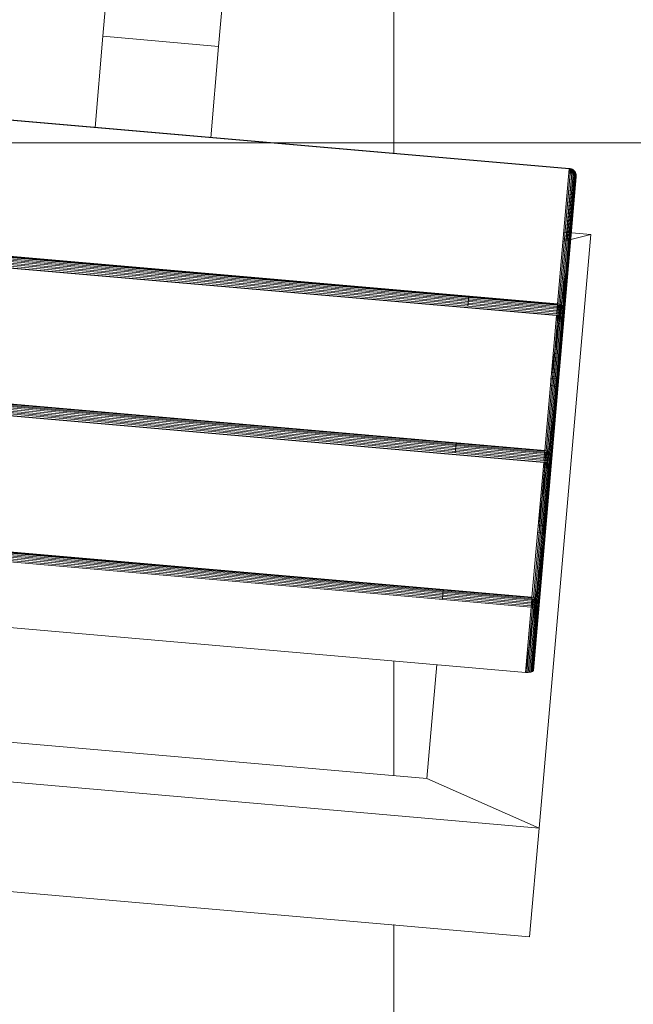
# Model space of a CAD drawing. Header units: millimetres. Extents: x -54833 to 17168, y -29122 to 68726.
# Tile 62 of 122: x -39696 to -39538, y 6167 to 6422. Entities that reach past the tile are written whole.
import ezdxf

# ---------------------------------------------------------------- set-up
doc = ezdxf.new("R2010")
doc.units = ezdxf.units.MM
doc.linetypes.add('Center', pattern=[5999.999824, 2400.000015, -1199.999936, 1199.999936, -1199.999936])
for name, color, linetype, lineweight, true_color in [('Furniture-2', 7, 'Continuous', 9, 0xaaaaaa), ('Grids-3', 7, 'Center', 9, 0xaaaaaa), ('Kohvikutool-1', 7, 'Continuous', 9, 0xaaaaaa), ('Surface Pattern-1', 7, 'Continuous', 9, 0x232323)]:
    doc.layers.add(name, color=color, linetype=linetype, lineweight=lineweight, true_color=true_color)

# ---------------------------------------------------------------- blocks, each defined once
blk = doc.blocks.new('MA_Kohvikultool - Kohvikutool_DWG-V82-1_ korruse plaan')
at = {"layer": 'Kohvikutool-1'}
for p, q in [((-416.68, 465), (-416.68, 15)), ((-388.49, 15), (-388.49, 465)), ((-348.73, 458), (-348.73, 22)), ((-331.82, 22), (-331.82, 458)), ((-331.46, 458), (-331.46, 22)), ((-331.08, 22), (-331.08, 458)), ((-330.68, 22), (-330.68, 458)), ((-330.29, 22), (-330.29, 458)), ((-329.93, 22), (-329.93, 458)), ((-329.64, 22), (-329.64, 458)), ((-329.41, 22), (-329.41, 458)), ((-329.25, 22), (-329.25, 458)), ((-294.28, 458), (-294.28, 22)), ((-294.19, 458), (-294.19, 22)), ((-293.77, 22), (-293.77, 458)), ((-293.41, 458), (-293.41, 22)), ((-293.03, 458), (-293.03, 22)), ((-292.63, 458), (-292.63, 22)), ((-292.24, 458), (-292.24, 22)), ((-291.88, 458), (-291.88, 22)), ((-291.59, 458), (-291.59, 22)), ((-291.36, 22), (-291.36, 458)), ((-291.2, 22), (-291.2, 458)), ((-256.23, 458), (-256.23, 22)), ((-256.14, 458), (-256.14, 22)), ((-255.72, 22), (-255.72, 458)), ((-255.36, 458), (-255.36, 22)), ((-254.98, 458), (-254.98, 22)), ((-254.58, 458), (-254.58, 22)), ((-254.19, 458), (-254.19, 22)), ((-253.83, 22), (-253.83, 458)), ((-253.54, 458), (-253.54, 22)), ((-253.31, 22), (-253.31, 458)), ((-253.15, 22), (-253.15, 458)), ((-218.18, 458), (-218.18, 22)), ((-218.09, 458), (-218.09, 22)), ((-378.23, 435), (-378.23, 45)), ((-194.5, 145), (-218.18, 145)), ((-165, 145), (-194.5, 145)), ((-194.5, 145), (-194.5, 115)), ((-194.5, 115), (-194.5, 145)), ((-218.18, 115), (-194.5, 115)), ((-194.5, 115), (-165, 115)), ((-388.49, 15), (-378.23, 45)), ((-378.23, 45), (-388.49, 15)), ((-378.23, 45), (-348.73, 45)), ((-331.82, 45), (-329.25, 45)), ((-293.77, 45), (-291.2, 45)), ((-255.72, 45), (-253.15, 45)), ((-348.73, 22), (-331.82, 22)), ((-348.73, 22), (-348.72, 21.64)), ((-348.73, 22), (-313.07, 20)), ((-348.73, 22), (-312.82, 20.14)), ((-331.8, 21.64), (-348.72, 21.64)), ((-348.72, 21.64), (-348.68, 21.26)), ((-348.68, 21.26), (-331.77, 21.26)), ((-348.68, 21.26), (-348.62, 20.91)), ((-331.7, 20.91), (-348.62, 20.91)), ((-348.62, 20.91), (-348.53, 20.59)), ((-348.53, 20.59), (-331.62, 20.59)), ((-348.53, 20.59), (-348.42, 20.33)), ((-331.82, 22), (-331.46, 22)), ((-331.82, 22), (-331.8, 21.64)), ((-331.8, 21.64), (-331.45, 21.64)), ((-331.8, 21.64), (-331.77, 21.26)), ((-331.77, 21.26), (-331.42, 21.28)), ((-331.77, 21.26), (-331.7, 20.91)), ((-331.7, 20.91), (-331.35, 20.92)), ((-331.7, 20.91), (-331.62, 20.59)), ((-331.62, 20.59), (-331.27, 20.61)), ((-331.62, 20.59), (-331.51, 20.33)), ((-331.51, 20.33), (-331.16, 20.35)), ((-331.46, 22), (-331.08, 22)), ((-331.45, 21.64), (-331.46, 22)), ((-331.07, 21.66), (-331.45, 21.64)), ((-331.45, 21.64), (-331.42, 21.28)), ((-331.03, 21.32), (-331.42, 21.28)), ((-331.42, 21.28), (-331.35, 20.92)), ((-330.97, 20.98), (-331.35, 20.92)), ((-331.35, 20.92), (-331.27, 20.61)), ((-330.89, 20.69), (-331.27, 20.61)), ((-331.27, 20.61), (-331.16, 20.35)), ((-330.79, 20.44), (-331.16, 20.35)), ((-331.16, 20.35), (-331.04, 20.17)), ((-331.08, 22), (-330.68, 22)), ((-331.07, 21.66), (-331.08, 22)), ((-330.67, 21.7), (-331.07, 21.66)), ((-331.03, 21.32), (-331.07, 21.66)), ((-330.64, 21.38), (-331.03, 21.32)), ((-330.97, 20.98), (-331.03, 21.32)), ((-330.58, 21.08), (-330.97, 20.98)), ((-330.89, 20.69), (-330.97, 20.98)), ((-330.51, 20.82), (-330.89, 20.69)), ((-330.79, 20.44), (-330.89, 20.69)), ((-330.42, 20.6), (-330.79, 20.44)), ((-330.67, 20.27), (-330.79, 20.44)), ((-330.68, 22), (-330.29, 22)), ((-330.67, 21.7), (-330.68, 22)), ((-330.28, 21.74), (-330.67, 21.7)), ((-330.64, 21.38), (-330.67, 21.7)), ((-330.31, 20.44), (-330.67, 20.27)), ((-330.25, 21.48), (-330.64, 21.38)), ((-330.58, 21.08), (-330.64, 21.38)), ((-330.21, 21.23), (-330.58, 21.08)), ((-330.51, 20.82), (-330.58, 21.08)), ((-330.56, 20.17), (-330.21, 20.35)), ((-330.14, 21), (-330.51, 20.82)), ((-330.42, 20.6), (-330.51, 20.82)), ((-330.07, 20.82), (-330.42, 20.6)), ((-330.31, 20.44), (-330.42, 20.6)), ((-329.98, 20.69), (-330.31, 20.44)), ((-330.21, 20.35), (-330.31, 20.44)), ((-330.29, 22), (-329.93, 22)), ((-330.28, 21.74), (-330.29, 22)), ((-329.93, 21.8), (-330.28, 21.74)), ((-330.25, 21.48), (-330.28, 21.74)), ((-329.91, 21.6), (-330.25, 21.48)), ((-330.21, 21.23), (-330.25, 21.48)), ((-329.87, 21.4), (-330.21, 21.23)), ((-330.14, 21), (-330.21, 21.23)), ((-330.21, 20.35), (-329.89, 20.61)), ((-330.1, 20.33), (-330.21, 20.35)), ((-329.82, 21.23), (-330.14, 21)), ((-330.07, 20.82), (-330.14, 21)), ((-330.1, 20.33), (-329.8, 20.59)), ((-329.76, 21.08), (-330.07, 20.82)), ((-329.98, 20.69), (-330.07, 20.82)), ((-329.7, 20.98), (-329.98, 20.69)), ((-329.89, 20.61), (-329.98, 20.69)), ((-329.64, 22), (-329.93, 22)), ((-329.93, 21.8), (-329.93, 22)), ((-329.93, 22), (-329.63, 21.87)), ((-329.63, 21.87), (-329.93, 21.8)), ((-329.91, 21.6), (-329.93, 21.8)), ((-329.63, 21.87), (-329.91, 21.6)), ((-329.62, 21.73), (-329.91, 21.6)), ((-329.87, 21.4), (-329.91, 21.6)), ((-329.89, 20.61), (-329.63, 20.92)), ((-329.8, 20.59), (-329.89, 20.61)), ((-329.62, 21.73), (-329.87, 21.4)), ((-329.6, 21.6), (-329.87, 21.4)), ((-329.82, 21.23), (-329.87, 21.4)), ((-329.6, 21.6), (-329.82, 21.23)), ((-329.56, 21.48), (-329.82, 21.23)), ((-329.76, 21.08), (-329.82, 21.23)), ((-329.8, 20.59), (-329.56, 20.91)), ((-329.8, 20.59), (-294.83, 20.59)), ((-329.56, 21.48), (-329.76, 21.08)), ((-329.52, 21.38), (-329.76, 21.08)), ((-329.7, 20.98), (-329.76, 21.08)), ((-329.52, 21.38), (-329.7, 20.98)), ((-329.48, 21.32), (-329.7, 20.98)), ((-329.63, 20.92), (-329.7, 20.98)), ((-329.41, 22), (-329.64, 22)), ((-329.63, 20.92), (-329.48, 21.32)), ((-329.63, 20.92), (-329.45, 21.3)), ((-329.63, 20.92), (-329.56, 20.91)), ((-329.56, 20.91), (-329.41, 21.27)), ((-329.56, 20.91), (-329.41, 21.27)), ((-329.56, 20.91), (-294.59, 20.91)), ((-329.41, 22), (-329.25, 22)), ((-329.38, 21.26), (-329.3, 21.64)), ((-329.38, 21.26), (-294.41, 21.26)), ((-329.3, 21.64), (-329.25, 22)), ((-329.28, 21.64), (-294.31, 21.64)), ((-294.28, 22), (-329.25, 22)), ((-312.7, 20.33), (-312.59, 20.59)), ((-312.59, 20.59), (-312.5, 20.91)), ((-312.59, 20.59), (-295.68, 20.59)), ((-312.5, 20.91), (-312.44, 21.26)), ((-312.5, 20.91), (-295.59, 20.91)), ((-312.44, 21.26), (-312.4, 21.64)), ((-312.44, 21.26), (-295.52, 21.26)), ((-312.4, 21.64), (-312.39, 22)), ((-312.4, 21.64), (-295.49, 21.64)), ((-310.68, 22), (-310.67, 21.64)), ((-310.68, 22), (-275.02, 20)), ((-310.68, 22), (-274.77, 20.14)), ((-293.75, 21.64), (-310.67, 21.64)), ((-310.67, 21.64), (-310.63, 21.26)), ((-293.72, 21.26), (-310.63, 21.26)), ((-310.63, 21.26), (-310.57, 20.91)), ((-293.65, 20.91), (-310.57, 20.91)), ((-310.57, 20.91), (-310.48, 20.59)), ((-293.57, 20.59), (-310.48, 20.59)), ((-310.48, 20.59), (-310.37, 20.33)), ((-295.79, 20.33), (-295.68, 20.59)), ((-295.45, 20.35), (-295.79, 20.33)), ((-295.68, 20.59), (-295.59, 20.91)), ((-295.34, 20.61), (-295.68, 20.59)), ((-295.59, 20.91), (-295.52, 21.26)), ((-295.26, 20.92), (-295.59, 20.91)), ((-295.57, 20.17), (-295.45, 20.35)), ((-295.52, 21.26), (-295.49, 21.64)), ((-295.19, 21.28), (-295.52, 21.26)), ((-295.49, 21.64), (-295.48, 22)), ((-295.16, 21.64), (-295.49, 21.64)), ((-295.45, 20.35), (-295.34, 20.61)), ((-295.12, 20.44), (-295.45, 20.35)), ((-295.03, 20.35), (-295.35, 20.17)), ((-295.34, 20.61), (-295.26, 20.92)), ((-295.02, 20.69), (-295.34, 20.61)), ((-295.26, 20.92), (-295.19, 21.28)), ((-294.94, 20.98), (-295.26, 20.92)), ((-295.12, 20.44), (-295.23, 20.27)), ((-294.92, 20.44), (-295.23, 20.27)), ((-295.19, 21.28), (-295.16, 21.64)), ((-294.88, 21.32), (-295.19, 21.28)), ((-295.16, 21.64), (-295.15, 22)), ((-295.16, 21.64), (-294.84, 21.66)), ((-295.13, 20.33), (-294.83, 20.59)), ((-295.03, 20.35), (-295.13, 20.33)), ((-295.02, 20.69), (-295.12, 20.44)), ((-294.82, 20.6), (-295.12, 20.44)), ((-294.74, 20.61), (-295.03, 20.35)), ((-294.92, 20.44), (-295.03, 20.35)), ((-294.94, 20.98), (-295.02, 20.69)), ((-294.73, 20.82), (-295.02, 20.69)), ((-294.88, 21.32), (-294.94, 20.98)), ((-294.65, 21.08), (-294.94, 20.98)), ((-294.65, 20.69), (-294.92, 20.44)), ((-294.82, 20.6), (-294.92, 20.44)), ((-294.84, 21.66), (-294.88, 21.32)), ((-294.6, 21.38), (-294.88, 21.32)), ((-294.84, 21.66), (-294.83, 22)), ((-294.84, 21.66), (-294.57, 21.7)), ((-294.83, 20.59), (-294.59, 20.91)), ((-294.74, 20.61), (-294.83, 20.59)), ((-294.73, 20.82), (-294.82, 20.6)), ((-294.57, 20.82), (-294.82, 20.6)), ((-294.52, 20.92), (-294.74, 20.61)), ((-294.65, 20.69), (-294.74, 20.61)), ((-294.65, 21.08), (-294.73, 20.82)), ((-294.49, 21), (-294.73, 20.82)), ((-294.6, 21.38), (-294.65, 21.08)), ((-294.43, 21.23), (-294.65, 21.08)), ((-294.45, 20.98), (-294.65, 20.69)), ((-294.57, 20.82), (-294.65, 20.69)), ((-294.57, 21.7), (-294.6, 21.38)), ((-294.38, 21.48), (-294.6, 21.38)), ((-294.59, 20.91), (-294.37, 21.28)), ((-294.59, 20.91), (-294.41, 21.26)), ((-294.52, 20.92), (-294.59, 20.91)), ((-294.57, 21.7), (-294.56, 22)), ((-294.57, 21.7), (-294.36, 21.74)), ((-294.38, 21.08), (-294.57, 20.82)), ((-294.49, 21), (-294.57, 20.82)), ((-294.37, 21.28), (-294.52, 20.92)), ((-294.45, 20.98), (-294.52, 20.92)), ((-294.43, 21.23), (-294.49, 21)), ((-294.32, 21.23), (-294.49, 21)), ((-294.32, 21.32), (-294.45, 20.98)), ((-294.37, 21.28), (-294.45, 20.98)), ((-294.38, 21.08), (-294.45, 20.98)), ((-294.38, 21.48), (-294.43, 21.23)), ((-294.27, 21.4), (-294.43, 21.23)), ((-294.31, 21.64), (-294.41, 21.26)), ((-294.36, 21.74), (-294.38, 21.48)), ((-294.24, 21.6), (-294.38, 21.48)), ((-294.27, 21.38), (-294.38, 21.08)), ((-294.32, 21.32), (-294.38, 21.08)), ((-294.32, 21.23), (-294.38, 21.08)), ((-294.36, 21.74), (-294.35, 22)), ((-294.36, 21.74), (-294.22, 21.8)), ((-294.23, 21.48), (-294.32, 21.23)), ((-294.27, 21.4), (-294.32, 21.23)), ((-294.27, 21.38), (-294.32, 21.23)), ((-294.31, 21.64), (-294.28, 22)), ((-294.19, 21.97), (-294.28, 22)), ((-294.24, 21.6), (-294.27, 21.4)), ((-294.2, 21.6), (-294.27, 21.4)), ((-294.23, 21.48), (-294.27, 21.4)), ((-294.22, 21.8), (-294.24, 21.6)), ((-294.18, 21.73), (-294.24, 21.6)), ((-294.2, 21.6), (-294.24, 21.6)), ((-294.22, 21.8), (-294.21, 22)), ((-294.16, 21.93), (-294.22, 21.8)), ((-294.22, 21.8), (-294.18, 21.73)), ((-293.77, 22), (-293.41, 22)), ((-293.77, 22), (-293.75, 21.64)), ((-293.4, 21.64), (-293.75, 21.64)), ((-293.75, 21.64), (-293.72, 21.26)), ((-293.37, 21.28), (-293.72, 21.26)), ((-293.72, 21.26), (-293.65, 20.91)), ((-293.3, 20.92), (-293.65, 20.91)), ((-293.65, 20.91), (-293.57, 20.59)), ((-293.22, 20.61), (-293.57, 20.59)), ((-293.57, 20.59), (-293.46, 20.33)), ((-293.11, 20.35), (-293.46, 20.33)), ((-293.41, 22), (-293.03, 22)), ((-293.4, 21.64), (-293.41, 22)), ((-293.02, 21.66), (-293.4, 21.64)), ((-293.4, 21.64), (-293.37, 21.28)), ((-292.98, 21.32), (-293.37, 21.28)), ((-293.37, 21.28), (-293.3, 20.92)), ((-292.92, 20.98), (-293.3, 20.92)), ((-293.3, 20.92), (-293.22, 20.61)), ((-292.84, 20.69), (-293.22, 20.61)), ((-293.22, 20.61), (-293.11, 20.35)), ((-292.74, 20.44), (-293.11, 20.35)), ((-293.11, 20.35), (-292.99, 20.17)), ((-293.03, 22), (-292.63, 22)), ((-293.02, 21.66), (-293.03, 22)), ((-292.62, 21.7), (-293.02, 21.66)), ((-292.98, 21.32), (-293.02, 21.66)), ((-292.59, 21.38), (-292.98, 21.32)), ((-292.92, 20.98), (-292.98, 21.32)), ((-292.53, 21.08), (-292.92, 20.98)), ((-292.84, 20.69), (-292.92, 20.98)), ((-292.46, 20.82), (-292.84, 20.69)), ((-292.74, 20.44), (-292.84, 20.69)), ((-292.37, 20.6), (-292.74, 20.44)), ((-292.62, 20.27), (-292.74, 20.44)), ((-292.63, 22), (-292.24, 22)), ((-292.62, 21.7), (-292.63, 22)), ((-292.23, 21.74), (-292.62, 21.7)), ((-292.59, 21.38), (-292.62, 21.7)), ((-292.26, 20.44), (-292.62, 20.27)), ((-292.2, 21.48), (-292.59, 21.38)), ((-292.53, 21.08), (-292.59, 21.38)), ((-292.16, 21.23), (-292.53, 21.08)), ((-292.46, 20.82), (-292.53, 21.08)), ((-292.51, 20.17), (-292.16, 20.35)), ((-292.1, 21), (-292.46, 20.82)), ((-292.37, 20.6), (-292.46, 20.82)), ((-292.02, 20.82), (-292.37, 20.6)), ((-292.26, 20.44), (-292.37, 20.6)), ((-291.93, 20.69), (-292.26, 20.44)), ((-292.16, 20.35), (-292.26, 20.44)), ((-292.24, 22), (-291.88, 22)), ((-292.23, 21.74), (-292.24, 22)), ((-291.88, 21.8), (-292.23, 21.74)), ((-292.2, 21.48), (-292.23, 21.74)), ((-291.86, 21.6), (-292.2, 21.48)), ((-292.16, 21.23), (-292.2, 21.48)), ((-291.82, 21.4), (-292.16, 21.23)), ((-292.1, 21), (-292.16, 21.23)), ((-292.16, 20.35), (-291.84, 20.61)), ((-292.16, 20.35), (-292.05, 20.33)), ((-291.77, 21.23), (-292.1, 21)), ((-292.02, 20.82), (-292.1, 21)), ((-292.05, 20.33), (-291.75, 20.59)), ((-291.71, 21.08), (-292.02, 20.82)), ((-291.93, 20.69), (-292.02, 20.82)), ((-291.65, 20.98), (-291.93, 20.69)), ((-291.84, 20.61), (-291.93, 20.69)), ((-291.88, 22), (-291.59, 22)), ((-291.88, 21.8), (-291.88, 22)), ((-291.59, 22), (-291.88, 21.8)), ((-291.58, 21.87), (-291.88, 21.8)), ((-291.86, 21.6), (-291.88, 21.8)), ((-291.58, 21.87), (-291.86, 21.6)), ((-291.57, 21.73), (-291.86, 21.6)), ((-291.82, 21.4), (-291.86, 21.6)), ((-291.84, 20.61), (-291.58, 20.92)), ((-291.84, 20.61), (-291.75, 20.59)), ((-291.57, 21.73), (-291.82, 21.4)), ((-291.55, 21.6), (-291.82, 21.4)), ((-291.77, 21.23), (-291.82, 21.4)), ((-291.55, 21.6), (-291.77, 21.23)), ((-291.51, 21.48), (-291.77, 21.23)), ((-291.71, 21.08), (-291.77, 21.23)), ((-291.75, 20.59), (-291.51, 20.91)), ((-256.78, 20.59), (-291.75, 20.59)), ((-291.51, 21.48), (-291.71, 21.08)), ((-291.47, 21.38), (-291.71, 21.08)), ((-291.65, 20.98), (-291.71, 21.08)), ((-291.47, 21.38), (-291.65, 20.98)), ((-291.43, 21.32), (-291.65, 20.98)), ((-291.58, 20.92), (-291.65, 20.98)), ((-291.59, 22), (-291.36, 22)), ((-291.58, 20.92), (-291.43, 21.32)), ((-291.58, 20.92), (-291.4, 21.3)), ((-291.58, 20.92), (-291.51, 20.91)), ((-291.51, 20.91), (-291.36, 21.27)), ((-291.51, 20.91), (-291.36, 21.27)), ((-256.54, 20.91), (-291.51, 20.91)), ((-291.2, 22), (-291.36, 22)), ((-291.36, 21.27), (-291.23, 21.64)), ((-256.36, 21.26), (-291.33, 21.26)), ((-291.25, 21.64), (-291.2, 22)), ((-256.26, 21.64), (-291.23, 21.64)), ((-256.23, 22), (-291.2, 22)), ((-274.65, 20.33), (-274.54, 20.59)), ((-274.54, 20.59), (-274.45, 20.91)), ((-257.63, 20.59), (-274.54, 20.59)), ((-274.45, 20.91), (-274.39, 21.26)), ((-257.54, 20.91), (-274.45, 20.91)), ((-274.39, 21.26), (-274.35, 21.64)), ((-257.47, 21.26), (-274.39, 21.26)), ((-274.35, 21.64), (-274.34, 22)), ((-274.35, 21.64), (-257.44, 21.64)), ((-272.63, 22), (-272.62, 21.64)), ((-272.63, 22), (-236.98, 20)), ((-272.63, 22), (-236.72, 20.14)), ((-272.62, 21.64), (-255.7, 21.64)), ((-272.62, 21.64), (-272.58, 21.26)), ((-255.67, 21.26), (-272.58, 21.26)), ((-272.58, 21.26), (-272.52, 20.91)), ((-272.52, 20.91), (-255.6, 20.91)), ((-272.52, 20.91), (-272.43, 20.59)), ((-272.43, 20.59), (-255.52, 20.59)), ((-272.43, 20.59), (-272.32, 20.33)), ((-257.74, 20.33), (-257.63, 20.59)), ((-257.4, 20.35), (-257.74, 20.33)), ((-257.63, 20.59), (-257.54, 20.91)), ((-257.29, 20.61), (-257.63, 20.59)), ((-257.54, 20.91), (-257.47, 21.26)), ((-257.21, 20.92), (-257.54, 20.91)), ((-257.52, 20.17), (-257.4, 20.35)), ((-257.47, 21.26), (-257.44, 21.64)), ((-257.14, 21.28), (-257.47, 21.26)), ((-257.44, 21.64), (-257.43, 22)), ((-257.11, 21.64), (-257.44, 21.64)), ((-257.4, 20.35), (-257.29, 20.61)), ((-257.07, 20.44), (-257.4, 20.35)), ((-256.98, 20.35), (-257.3, 20.17)), ((-257.29, 20.61), (-257.21, 20.92)), ((-256.97, 20.69), (-257.29, 20.61)), ((-257.21, 20.92), (-257.14, 21.28)), ((-256.89, 20.98), (-257.21, 20.92)), ((-257.07, 20.44), (-257.18, 20.27)), ((-256.87, 20.44), (-257.18, 20.27)), ((-257.14, 21.28), (-257.11, 21.64)), ((-256.83, 21.32), (-257.14, 21.28)), ((-257.11, 21.64), (-257.1, 22)), ((-257.11, 21.64), (-256.79, 21.66)), ((-257.08, 20.33), (-256.78, 20.59)), ((-256.98, 20.35), (-257.08, 20.33)), ((-256.97, 20.69), (-257.07, 20.44)), ((-256.77, 20.6), (-257.07, 20.44)), ((-256.69, 20.61), (-256.98, 20.35)), ((-256.87, 20.44), (-256.98, 20.35)), ((-256.89, 20.98), (-256.97, 20.69)), ((-256.68, 20.82), (-256.97, 20.69)), ((-256.83, 21.32), (-256.89, 20.98)), ((-256.6, 21.08), (-256.89, 20.98)), ((-256.6, 20.69), (-256.87, 20.44)), ((-256.77, 20.6), (-256.87, 20.44)), ((-256.79, 21.66), (-256.83, 21.32)), ((-256.55, 21.38), (-256.83, 21.32)), ((-256.79, 21.66), (-256.78, 22)), ((-256.79, 21.66), (-256.52, 21.7)), ((-256.78, 20.59), (-256.54, 20.91)), ((-256.69, 20.61), (-256.78, 20.59)), ((-256.68, 20.82), (-256.77, 20.6)), ((-256.52, 20.82), (-256.77, 20.6)), ((-256.47, 20.92), (-256.69, 20.61)), ((-256.6, 20.69), (-256.69, 20.61)), ((-256.6, 21.08), (-256.68, 20.82)), ((-256.44, 21), (-256.68, 20.82)), ((-256.55, 21.38), (-256.6, 21.08)), ((-256.38, 21.23), (-256.6, 21.08)), ((-256.4, 20.98), (-256.6, 20.69)), ((-256.52, 20.82), (-256.6, 20.69)), ((-256.52, 21.7), (-256.55, 21.38)), ((-256.33, 21.48), (-256.55, 21.38)), ((-256.54, 20.91), (-256.36, 21.26)), ((-256.47, 20.92), (-256.54, 20.91)), ((-256.52, 21.7), (-256.51, 22)), ((-256.52, 21.7), (-256.31, 21.74)), ((-256.33, 21.08), (-256.52, 20.82)), ((-256.44, 21), (-256.52, 20.82)), ((-256.32, 21.28), (-256.47, 20.92)), ((-256.36, 21.26), (-256.47, 20.92)), ((-256.4, 20.98), (-256.47, 20.92)), ((-256.38, 21.23), (-256.44, 21)), ((-256.27, 21.23), (-256.44, 21)), ((-256.27, 21.32), (-256.4, 20.98)), ((-256.32, 21.28), (-256.4, 20.98)), ((-256.33, 21.08), (-256.4, 20.98)), ((-256.33, 21.48), (-256.38, 21.23)), ((-256.22, 21.4), (-256.38, 21.23)), ((-256.26, 21.64), (-256.36, 21.26)), ((-256.31, 21.74), (-256.33, 21.48)), ((-256.19, 21.6), (-256.33, 21.48)), ((-256.23, 21.38), (-256.33, 21.08)), ((-256.27, 21.32), (-256.33, 21.08)), ((-256.27, 21.23), (-256.33, 21.08)), ((-256.31, 21.74), (-256.3, 22)), ((-256.31, 21.74), (-256.17, 21.8)), ((-256.18, 21.48), (-256.27, 21.23)), ((-256.22, 21.4), (-256.27, 21.23)), ((-256.23, 21.38), (-256.27, 21.23)), ((-256.23, 22), (-256.26, 21.64)), ((-256.14, 21.97), (-256.23, 22)), ((-256.19, 21.6), (-256.22, 21.4)), ((-256.15, 21.6), (-256.22, 21.4)), ((-256.18, 21.48), (-256.22, 21.4)), ((-256.17, 21.8), (-256.19, 21.6)), ((-256.13, 21.73), (-256.19, 21.6)), ((-256.15, 21.6), (-256.19, 21.6)), ((-256.17, 21.8), (-256.16, 22)), ((-256.11, 21.93), (-256.17, 21.8)), ((-256.17, 21.8), (-256.13, 21.73)), ((-255.72, 22), (-255.36, 22)), ((-255.72, 22), (-255.7, 21.64)), ((-255.7, 21.64), (-255.35, 21.64)), ((-255.7, 21.64), (-255.67, 21.26)), ((-255.67, 21.26), (-255.32, 21.28)), ((-255.67, 21.26), (-255.6, 20.91)), ((-255.6, 20.91), (-255.25, 20.92)), ((-255.6, 20.91), (-255.52, 20.59)), ((-255.52, 20.59), (-255.17, 20.61)), ((-255.52, 20.59), (-255.41, 20.33)), ((-255.41, 20.33), (-255.06, 20.35)), ((-255.36, 22), (-254.98, 22)), ((-255.36, 22), (-255.35, 21.64)), ((-254.97, 21.66), (-255.35, 21.64)), ((-255.35, 21.64), (-255.32, 21.28)), ((-254.93, 21.32), (-255.32, 21.28)), ((-255.32, 21.28), (-255.25, 20.92)), ((-254.87, 20.98), (-255.25, 20.92)), ((-255.25, 20.92), (-255.17, 20.61)), ((-254.79, 20.69), (-255.17, 20.61)), ((-255.17, 20.61), (-255.06, 20.35)), ((-254.69, 20.44), (-255.06, 20.35)), ((-255.06, 20.35), (-254.94, 20.17)), ((-254.98, 22), (-254.58, 22)), ((-254.98, 22), (-254.97, 21.66)), ((-254.57, 21.7), (-254.97, 21.66)), ((-254.93, 21.32), (-254.97, 21.66)), ((-254.54, 21.38), (-254.93, 21.32)), ((-254.87, 20.98), (-254.93, 21.32)), ((-254.48, 21.08), (-254.87, 20.98)), ((-254.79, 20.69), (-254.87, 20.98)), ((-254.41, 20.82), (-254.79, 20.69)), ((-254.69, 20.44), (-254.79, 20.69)), ((-254.32, 20.6), (-254.69, 20.44)), ((-254.57, 20.27), (-254.69, 20.44)), ((-254.58, 22), (-254.19, 22)), ((-254.58, 22), (-254.57, 21.7)), ((-254.18, 21.74), (-254.57, 21.7)), ((-254.54, 21.38), (-254.57, 21.7)), ((-254.21, 20.44), (-254.57, 20.27)), ((-254.15, 21.48), (-254.54, 21.38)), ((-254.48, 21.08), (-254.54, 21.38)), ((-254.11, 21.23), (-254.48, 21.08)), ((-254.41, 20.82), (-254.48, 21.08)), ((-254.46, 20.17), (-254.11, 20.35)), ((-254.05, 21), (-254.41, 20.82)), ((-254.32, 20.6), (-254.41, 20.82)), ((-253.97, 20.82), (-254.32, 20.6)), ((-254.21, 20.44), (-254.32, 20.6)), ((-253.88, 20.69), (-254.21, 20.44)), ((-254.11, 20.35), (-254.21, 20.44)), ((-254.19, 22), (-253.83, 22)), ((-254.19, 22), (-254.18, 21.74)), ((-253.83, 21.8), (-254.18, 21.74)), ((-254.15, 21.48), (-254.18, 21.74)), ((-253.81, 21.6), (-254.15, 21.48)), ((-254.11, 21.23), (-254.15, 21.48)), ((-253.77, 21.4), (-254.11, 21.23)), ((-254.05, 21), (-254.11, 21.23)), ((-254.11, 20.35), (-253.79, 20.61)), ((-254, 20.33), (-254.11, 20.35)), ((-253.72, 21.23), (-254.05, 21)), ((-253.97, 20.82), (-254.05, 21)), ((-254, 20.33), (-253.7, 20.59)), ((-253.66, 21.08), (-253.97, 20.82)), ((-253.88, 20.69), (-253.97, 20.82)), ((-253.6, 20.98), (-253.88, 20.69)), ((-253.79, 20.61), (-253.88, 20.69)), ((-253.83, 22), (-253.54, 22)), ((-253.83, 22), (-253.53, 21.93)), ((-253.83, 22), (-253.83, 21.8)), ((-253.53, 21.87), (-253.83, 21.8)), ((-253.81, 21.6), (-253.83, 21.8)), ((-253.53, 21.87), (-253.81, 21.6)), ((-253.52, 21.73), (-253.81, 21.6)), ((-253.77, 21.4), (-253.81, 21.6)), ((-253.79, 20.61), (-253.53, 20.92)), ((-253.7, 20.59), (-253.79, 20.61)), ((-253.52, 21.73), (-253.77, 21.4)), ((-253.5, 21.6), (-253.77, 21.4)), ((-253.72, 21.23), (-253.77, 21.4)), ((-253.5, 21.6), (-253.72, 21.23)), ((-253.46, 21.48), (-253.72, 21.23)), ((-253.66, 21.08), (-253.72, 21.23)), ((-253.7, 20.59), (-253.46, 20.91)), ((-218.73, 20.59), (-253.7, 20.59)), ((-253.46, 21.48), (-253.66, 21.08)), ((-253.42, 21.38), (-253.66, 21.08)), ((-253.6, 20.98), (-253.66, 21.08)), ((-253.42, 21.38), (-253.6, 20.98)), ((-253.38, 21.32), (-253.6, 20.98)), ((-253.53, 20.92), (-253.6, 20.98)), ((-253.31, 22), (-253.54, 22)), ((-253.53, 20.92), (-253.38, 21.32)), ((-253.28, 21.26), (-253.53, 20.92)), ((-253.46, 20.91), (-253.53, 20.92)), ((-253.46, 20.91), (-253.28, 21.26)), ((-218.49, 20.91), (-253.46, 20.91)), ((-253.31, 22), (-253.15, 22)), ((-253.2, 21.64), (-253.28, 21.26)), ((-218.31, 21.26), (-253.28, 21.26)), ((-253.2, 21.64), (-253.15, 22)), ((-218.21, 21.64), (-253.18, 21.64)), ((-218.18, 22), (-253.15, 22)), ((-236.98, 22), (-234.58, 15)), ((-234.58, 15), (-236.98, 22)), ((-236.6, 20.33), (-236.49, 20.59)), ((-219.58, 20.59), (-236.49, 20.59)), ((-236.4, 20.91), (-236.34, 21.26)), ((-219.49, 20.91), (-236.4, 20.91)), ((-236.34, 21.26), (-236.3, 21.64)), ((-219.42, 21.26), (-236.34, 21.26)), ((-236.3, 21.64), (-236.29, 22)), ((-219.39, 21.64), (-236.3, 21.64)), ((-234.58, 22), (-234.58, 15)), ((-219.69, 20.33), (-219.58, 20.59)), ((-219.69, 20.33), (-219.35, 20.35)), ((-219.58, 20.59), (-219.49, 20.91)), ((-219.58, 20.59), (-219.24, 20.61)), ((-219.49, 20.91), (-219.42, 21.26)), ((-219.49, 20.91), (-219.16, 20.92)), ((-219.47, 20.17), (-219.35, 20.35)), ((-219.42, 21.26), (-219.39, 21.64)), ((-219.42, 21.26), (-219.09, 21.28)), ((-219.39, 21.64), (-219.38, 22)), ((-219.39, 21.64), (-219.06, 21.64)), ((-219.35, 20.35), (-219.24, 20.61)), ((-219.02, 20.44), (-219.35, 20.35)), ((-218.93, 20.35), (-219.25, 20.17)), ((-219.24, 20.61), (-219.16, 20.92)), ((-218.92, 20.69), (-219.24, 20.61)), ((-219.16, 20.92), (-219.09, 21.28)), ((-218.84, 20.98), (-219.16, 20.92)), ((-219.02, 20.44), (-219.13, 20.27)), ((-218.82, 20.44), (-219.13, 20.27)), ((-219.09, 21.28), (-219.06, 21.64)), ((-218.78, 21.32), (-219.09, 21.28)), ((-219.05, 22), (-219.06, 21.64)), ((-219.06, 21.64), (-218.74, 21.66)), ((-219.03, 20.33), (-218.73, 20.59)), ((-218.93, 20.35), (-219.03, 20.33)), ((-218.92, 20.69), (-219.02, 20.44)), ((-218.72, 20.6), (-219.02, 20.44)), ((-218.64, 20.61), (-218.93, 20.35)), ((-218.82, 20.44), (-218.93, 20.35)), ((-218.84, 20.98), (-218.92, 20.69)), ((-218.63, 20.82), (-218.92, 20.69)), ((-218.78, 21.32), (-218.84, 20.98)), ((-218.55, 21.08), (-218.84, 20.98)), ((-218.55, 20.69), (-218.82, 20.44)), ((-218.72, 20.6), (-218.82, 20.44)), ((-218.74, 21.66), (-218.78, 21.32)), ((-218.5, 21.38), (-218.78, 21.32)), ((-218.73, 22), (-218.74, 21.66)), ((-218.74, 21.66), (-218.47, 21.7)), ((-218.73, 20.59), (-218.49, 20.91)), ((-218.64, 20.61), (-218.73, 20.59)), ((-218.63, 20.82), (-218.72, 20.6)), ((-218.47, 20.82), (-218.72, 20.6)), ((-218.42, 20.92), (-218.64, 20.61)), ((-218.55, 20.69), (-218.64, 20.61)), ((-218.55, 21.08), (-218.63, 20.82)), ((-218.39, 21), (-218.63, 20.82)), ((-218.5, 21.38), (-218.55, 21.08)), ((-218.33, 21.23), (-218.55, 21.08)), ((-218.35, 20.98), (-218.55, 20.69)), ((-218.47, 20.82), (-218.55, 20.69)), ((-218.47, 21.7), (-218.5, 21.38)), ((-218.28, 21.48), (-218.5, 21.38)), ((-218.49, 20.91), (-218.27, 21.28)), ((-218.31, 21.26), (-218.49, 20.91)), ((-218.42, 20.92), (-218.49, 20.91)), ((-218.46, 22), (-218.47, 21.7)), ((-218.47, 21.7), (-218.26, 21.74)), ((-218.28, 21.08), (-218.47, 20.82)), ((-218.39, 21), (-218.47, 20.82)), ((-218.27, 21.28), (-218.42, 20.92)), ((-218.35, 20.98), (-218.42, 20.92)), ((-218.33, 21.23), (-218.39, 21)), ((-218.22, 21.23), (-218.39, 21)), ((-218.22, 21.32), (-218.35, 20.98)), ((-218.27, 21.28), (-218.35, 20.98)), ((-218.28, 21.08), (-218.35, 20.98)), ((-218.28, 21.48), (-218.33, 21.23)), ((-218.17, 21.4), (-218.33, 21.23)), ((-218.21, 21.64), (-218.31, 21.26)), ((-218.26, 21.74), (-218.28, 21.48)), ((-218.14, 21.6), (-218.28, 21.48)), ((-218.18, 21.38), (-218.28, 21.08)), ((-218.22, 21.32), (-218.28, 21.08)), ((-218.22, 21.23), (-218.28, 21.08)), ((-218.25, 22), (-218.26, 21.74)), ((-218.26, 21.74), (-218.12, 21.8)), ((-218.14, 21.48), (-218.22, 21.23)), ((-218.17, 21.4), (-218.22, 21.23)), ((-218.18, 21.38), (-218.22, 21.23)), ((-218.21, 21.64), (-218.18, 22)), ((-218.09, 21.97), (-218.18, 22)), ((-218.14, 21.6), (-218.17, 21.4)), ((-218.1, 21.6), (-218.17, 21.4)), ((-218.14, 21.48), (-218.17, 21.4)), ((-218.12, 21.8), (-218.14, 21.6)), ((-218.08, 21.73), (-218.14, 21.6)), ((-218.1, 21.6), (-218.14, 21.6)), ((-218.11, 22), (-218.12, 21.8)), ((-218.12, 21.8), (-218.08, 21.73)), ((-218.07, 21.8), (-218.12, 21.8)), ((-218.11, 22), (-218.07, 21.87)), ((-348.42, 20.33), (-331.51, 20.33)), ((-348.42, 20.33), (-348.3, 20.14)), ((-348.3, 20.14), (-331.38, 20.14)), ((-348.3, 20.14), (-348.17, 20.03)), ((-348.17, 20.03), (-331.26, 20.03)), ((-348.17, 20.03), (-348.05, 20)), ((-348.05, 20), (-331.13, 20)), ((-348.05, 20), (-313.07, 20)), ((-331.51, 20.33), (-331.38, 20.14)), ((-331.38, 20.14), (-331.04, 20.17)), ((-331.38, 20.14), (-331.26, 20.03)), ((-331.26, 20.03), (-330.91, 20.07)), ((-331.26, 20.03), (-331.13, 20)), ((-331.13, 20), (-330.79, 20.03)), ((-331.13, 20), (-296.16, 20)), ((-330.67, 20.27), (-331.04, 20.17)), ((-331.04, 20.17), (-330.91, 20.07)), ((-330.91, 20.07), (-330.56, 20.17)), ((-330.79, 20.03), (-330.91, 20.07)), ((-330.79, 20.03), (-330.44, 20.14)), ((-330.79, 20.03), (-295.82, 20.03)), ((-330.56, 20.17), (-330.67, 20.27)), ((-330.44, 20.14), (-330.56, 20.17)), ((-330.44, 20.14), (-330.1, 20.33)), ((-330.44, 20.14), (-295.47, 20.14)), ((-330.1, 20.33), (-295.13, 20.33)), ((-313.07, 20), (-312.95, 20.03)), ((-296.16, 20), (-313.07, 20)), ((-312.82, 20.14), (-312.95, 20.03)), ((-296.04, 20.03), (-312.95, 20.03)), ((-312.82, 20.14), (-312.7, 20.33)), ((-312.82, 20.14), (-295.91, 20.14)), ((-312.7, 20.33), (-295.79, 20.33)), ((-293.46, 20.33), (-310.37, 20.33)), ((-310.37, 20.33), (-310.25, 20.14)), ((-293.33, 20.14), (-310.25, 20.14)), ((-310.25, 20.14), (-310.12, 20.03)), ((-293.21, 20.03), (-310.12, 20.03)), ((-310.12, 20.03), (-310, 20)), ((-310, 20), (-293.08, 20)), ((-310, 20), (-275.02, 20)), ((-296.16, 20), (-295.82, 20.03)), ((-296.16, 20), (-296.04, 20.03)), ((-296.04, 20.03), (-295.91, 20.14)), ((-295.7, 20.07), (-296.04, 20.03)), ((-295.91, 20.14), (-295.79, 20.33)), ((-295.57, 20.17), (-295.91, 20.14)), ((-295.82, 20.03), (-295.47, 20.14)), ((-295.7, 20.07), (-295.82, 20.03)), ((-295.35, 20.17), (-295.7, 20.07)), ((-295.7, 20.07), (-295.57, 20.17)), ((-295.23, 20.27), (-295.57, 20.17)), ((-295.47, 20.14), (-295.13, 20.33)), ((-295.35, 20.17), (-295.47, 20.14)), ((-295.23, 20.27), (-295.35, 20.17)), ((-293.46, 20.33), (-293.33, 20.14)), ((-292.99, 20.17), (-293.33, 20.14)), ((-293.33, 20.14), (-293.21, 20.03)), ((-292.86, 20.07), (-293.21, 20.03)), ((-293.21, 20.03), (-293.08, 20)), ((-293.08, 20), (-292.74, 20.03)), ((-293.08, 20), (-258.11, 20)), ((-292.62, 20.27), (-292.99, 20.17)), ((-292.99, 20.17), (-292.86, 20.07)), ((-292.86, 20.07), (-292.51, 20.17)), ((-292.86, 20.07), (-292.74, 20.03)), ((-292.74, 20.03), (-292.39, 20.14)), ((-257.77, 20.03), (-292.74, 20.03)), ((-292.51, 20.17), (-292.62, 20.27)), ((-292.51, 20.17), (-292.39, 20.14)), ((-292.39, 20.14), (-292.05, 20.33)), ((-292.39, 20.14), (-257.42, 20.14)), ((-257.08, 20.33), (-292.05, 20.33)), ((-275.02, 20), (-274.9, 20.03)), ((-258.11, 20), (-275.02, 20)), ((-274.9, 20.03), (-274.77, 20.14)), ((-257.99, 20.03), (-274.9, 20.03)), ((-274.77, 20.14), (-274.65, 20.33)), ((-257.86, 20.14), (-274.77, 20.14)), ((-257.74, 20.33), (-274.65, 20.33)), ((-272.32, 20.33), (-255.41, 20.33)), ((-272.32, 20.33), (-272.2, 20.14)), ((-272.2, 20.14), (-255.28, 20.14)), ((-272.2, 20.14), (-272.07, 20.03)), ((-272.07, 20.03), (-255.16, 20.03)), ((-272.07, 20.03), (-271.95, 20)), ((-271.95, 20), (-255.03, 20)), ((-271.95, 20), (-236.98, 20)), ((-258.11, 20), (-257.77, 20.03)), ((-258.11, 20), (-257.99, 20.03)), ((-257.99, 20.03), (-257.86, 20.14)), ((-257.65, 20.07), (-257.99, 20.03)), ((-257.86, 20.14), (-257.74, 20.33)), ((-257.52, 20.17), (-257.86, 20.14)), ((-257.77, 20.03), (-257.42, 20.14)), ((-257.65, 20.07), (-257.77, 20.03)), ((-257.3, 20.17), (-257.65, 20.07)), ((-257.65, 20.07), (-257.52, 20.17)), ((-257.18, 20.27), (-257.52, 20.17)), ((-257.42, 20.14), (-257.08, 20.33)), ((-257.3, 20.17), (-257.42, 20.14)), ((-257.18, 20.27), (-257.3, 20.17)), ((-255.41, 20.33), (-255.28, 20.14)), ((-255.28, 20.14), (-254.94, 20.17)), ((-255.28, 20.14), (-255.16, 20.03)), ((-255.16, 20.03), (-254.81, 20.07)), ((-255.16, 20.03), (-255.03, 20)), ((-255.03, 20), (-254.69, 20.03)), ((-255.03, 20), (-220.06, 20)), ((-254.57, 20.27), (-254.94, 20.17)), ((-254.94, 20.17), (-254.81, 20.07)), ((-254.81, 20.07), (-254.46, 20.17)), ((-254.69, 20.03), (-254.81, 20.07)), ((-254.69, 20.03), (-254.34, 20.14)), ((-219.72, 20.03), (-254.69, 20.03)), ((-254.46, 20.17), (-254.57, 20.27)), ((-254.34, 20.14), (-254.46, 20.17)), ((-254.34, 20.14), (-254, 20.33)), ((-219.37, 20.14), (-254.34, 20.14)), ((-219.03, 20.33), (-254, 20.33)), ((-236.98, 20), (-236.85, 20.03)), ((-220.06, 20), (-236.98, 20)), ((-236.85, 20.03), (-236.72, 20.14)), ((-219.94, 20.03), (-236.85, 20.03)), ((-236.72, 20.14), (-236.6, 20.33)), ((-219.81, 20.14), (-236.72, 20.14)), ((-219.69, 20.33), (-236.6, 20.33)), ((-220.06, 20), (-219.72, 20.03)), ((-220.06, 20), (-219.94, 20.03)), ((-219.94, 20.03), (-219.81, 20.14)), ((-219.94, 20.03), (-219.6, 20.07)), ((-219.81, 20.14), (-219.69, 20.33)), ((-219.81, 20.14), (-219.47, 20.17)), ((-219.72, 20.03), (-219.37, 20.14)), ((-219.72, 20.03), (-219.6, 20.07)), ((-219.25, 20.17), (-219.6, 20.07)), ((-219.6, 20.07), (-219.47, 20.17)), ((-219.13, 20.27), (-219.47, 20.17)), ((-219.37, 20.14), (-219.03, 20.33)), ((-219.25, 20.17), (-219.37, 20.14)), ((-219.13, 20.27), (-219.25, 20.17)), ((-416.68, 15), (-388.49, 15)), ((-388.49, 15), (-416.68, 15)), ((-234.58, 15), (-388.49, 15))]:
    blk.add_line(p, q, dxfattribs=at)
blk = doc.blocks.new('MA_Kohvikultool - MA_Kohvikultool-V83-1_ korruse plaan')
blk.add_blockref('MA_Kohvikultool - Kohvikutool_DWG-V82-1_ korruse plaan', (111.57, -216.07))

msp = doc.modelspace()

# ---------------------------------------------------------------- hatches: boundary and pattern name
at = {"layer": 'Surface Pattern-1'}
h = msp.add_hatch(dxfattribs=at)
h.set_pattern_fill('FP_30', color=256, style=0, pattern_type=2)
h.set_pattern_definition([(0, (0, 0), (0, 600), []), (90, (0, 0), (-600, 4e-14), [])])
h.paths.add_polyline_path([(-40469.36, 796), (-38928.99, 796), (-40163.39, 3075.81), (-40163.39, 4239.21), (-38798.43, 7692.57), (-40511.02, 9948.51), (-42590, 9948.51), (-42590, 1350.38), (-42335, 1350.38), (-42335, 850.38), (-42590, 850.38), (-42590, 796), (-42211.45, 796)])
h.paths.add_polyline_path([(-39990.07, 5450.01), (-40027.09, 5452.14), (-40078.78, 5461.76), (-40108.95, 5471.26), (-40145.02, 5486.47), (-40169.35, 5499.89), (-40200.45, 5520.67), (-40227.18, 5543.06), (-40251.6, 5567.94), (-40271.29, 5592.17), (-40293.88, 5626.63), (-40306.03, 5650.29), (-40319.46, 5682.7), (-40330.23, 5718.8), (-40337.08, 5755.89), (-40339.39, 5784.68), (-40339.15, 5821.8), (-40335.73, 5852.67), (-40327.97, 5890.4), (-40319.52, 5917.07), (-40306.34, 5949.25), (-40287.62, 5983.64), (-40270.11, 6009.45), (-40249.71, 6034.12), (-40224.59, 6059.29), (-40198.01, 6081.12), (-40163.54, 6103.71), (-40136.27, 6117.57), (-40105.15, 6130.11), (-40072.2, 6139.85), (-40038.25, 6146.31), (-40005.49, 6149.21), (-39968.37, 6148.98), (-39937.5, 6145.56), (-39901.57, 6138.24), (-39871.4, 6128.74), (-39835.33, 6113.53), (-39811, 6100.11), (-39779.89, 6079.33), (-39753.17, 6056.94), (-39730.81, 6034.34), (-39709.06, 6007.83), (-39686.47, 5973.37), (-39674.32, 5949.71), (-39660.88, 5917.3), (-39650.12, 5881.2), (-39643.5, 5845.36), (-39640.92, 5815.32), (-39641.3, 5777.16), (-39644.62, 5747.05), (-39652.38, 5709.62), (-39660.83, 5682.93), (-39674.01, 5650.76), (-39692.73, 5616.36), (-39710.23, 5590.55), (-39730.64, 5565.88), (-39755.75, 5540.71), (-39782.34, 5518.88), (-39816.8, 5496.29), (-39844.08, 5482.43), (-39875.19, 5469.89), (-39908.16, 5460.15), (-39946.21, 5453.06), (-39974.85, 5450.79), (-39982.59, 5450.39)])
h.paths.add_polyline_path([(-39990.08, 5490.01), (-40008.19, 5491.02), (-39997.37, 5490.35)])
h.paths.add_polyline_path([(-39974.24, 5490.82), (-39936.92, 5494.87), (-39905.71, 5501.93), (-39946.21, 5493.59), (-39972.18, 5491.02)])
h.paths.add_polyline_path([(-40036.5, 5493.89), (-40088.1, 5506.53), (-40040.74, 5494.51)])
h.paths.add_polyline_path([(-40095.39, 5508.84), (-40143.41, 5531.23), (-40101.41, 5510.98)])
h.paths.add_polyline_path([(-39857.1, 5520.47), (-39824.1, 5538.55), (-39800.07, 5555.46), (-39831.19, 5534.3), (-39851.97, 5523.21)])
h.paths.add_polyline_path([(-40149.95, 5534.83), (-40191.8, 5565.41), (-40154.14, 5537.34), (-40152.89, 5536.59)])
h.paths.add_polyline_path([(-40219.97, 5592.53), (-40251.93, 5635.1), (-40266.96, 5661.8), (-40242.72, 5620.73), (-40221.09, 5593.77)])
h.paths.add_polyline_path([(-39760.22, 5592.72), (-39736.83, 5621.8), (-39758.81, 5594.44)])
h.paths.add_polyline_path([(-39724.01, 5641.88), (-39706.91, 5674.68), (-39721.41, 5646.77)])
h.paths.add_polyline_path([(-40281.83, 5696.11), (-40294.89, 5746.71), (-40298.58, 5776.28), (-40291.67, 5729.28), (-40281.96, 5696.48)])
h.paths.add_polyline_path([(-39698.39, 5696.54), (-39687.46, 5734.16), (-39682.79, 5762.05), (-39691.36, 5719.66), (-39698.15, 5697.34)])
h.paths.add_polyline_path([(-39680.93, 5784.68), (-39680.92, 5784.77), (-39680.93, 5784.77)])
h.paths.add_polyline_path([(-40299.41, 5785.2), (-40297.28, 5836.91), (-40299.72, 5791.15)])
h.paths.add_polyline_path([(-39683.95, 5845.76), (-39691.5, 5882.02), (-39685.01, 5851.05)])
h.paths.add_polyline_path([(-40296.29, 5846.31), (-40283.64, 5897.93), (-40295.67, 5850.57)])
h.paths.add_polyline_path([(-40281.34, 5905.21), (-40258.94, 5953.23), (-40279.2, 5911.23)])
h.paths.add_polyline_path([(-39710.63, 5933.06), (-39728.73, 5966.07), (-39745.64, 5990.1), (-39724.48, 5958.98), (-39713.38, 5938.2)])
h.paths.add_polyline_path([(-40255.34, 5959.77), (-40224.76, 6001.63), (-40252.84, 5963.97)])
h.paths.add_polyline_path([(-40197.64, 6029.8), (-40155.53, 6061.45), (-40128.38, 6076.79), (-40169.44, 6052.55), (-40194.19, 6032.93)])
h.paths.add_polyline_path([(-39782.9, 6029.96), (-39811.97, 6053.35), (-39786.56, 6032.96)])
h.paths.add_polyline_path([(-39832.06, 6066.16), (-39864.85, 6083.26), (-39836.94, 6068.77)])
h.paths.add_polyline_path([(-40094.06, 6091.66), (-40042.2, 6104.97), (-40013.9, 6108.41), (-40060.89, 6101.49), (-40089.24, 6093.38)])
h.paths.add_polyline_path([(-39886.71, 6091.78), (-39924.39, 6102.74), (-39890.76, 6093.01)])
h.paths.add_polyline_path([(-39945.17, 6106.3), (-39982.84, 6109.66), (-39945.38, 6106.33)])
h.paths.add_polyline_path([(-39564.5, 6184.9), (-40012.64, 6225.79), (-39994.95, 6405.16), (-39989.99, 6405.34), (-39987.55, 6421.07), (-39895.96, 6413.09), (-39893.62, 6466.18), (-39990.98, 6474.65), (-39991.91, 6464.03), (-40021.79, 6466.63), (-39980.92, 6936.19), (-39951.03, 6933.59), (-39950.14, 6922.8), (-39503.65, 6883.93), (-39502.73, 6894.56), (-39472.84, 6891.96), (-39513.71, 6422.4), (-39543.6, 6425), (-39543.88, 6435.74), (-39642.49, 6442.12), (-39644.86, 6391.24), (-39554.26, 6383.26), (-39554.26, 6366.79), (-39548.71, 6366.31), (-39564.26, 6187.62)])
h.paths.add_polyline_path([(-39591.05, 6225.81), (-39589.28, 6255.26), (-39977.03, 6289.02), (-39979.59, 6259.63), (-39591.4, 6225.84)])
h.paths.add_polyline_path([(-39676.79, 6394.02), (-39674.45, 6447.1), (-39861.47, 6463.38), (-39864.03, 6410.31), (-39678.22, 6394.14)])
h.paths.add_polyline_path([(-39562.92, 6549.03), (-39562.48, 6554.08), (-39951.01, 6587.9), (-39951.45, 6582.85), (-39568.14, 6549.48)])
h.paths.add_polyline_path([(-39553.27, 6659.86), (-39552.83, 6664.91), (-39941.36, 6698.73), (-39941.8, 6693.68), (-39568.14, 6661.15)])
h.paths.add_polyline_path([(-39543.62, 6770.69), (-39543.18, 6775.74), (-39931.71, 6809.56), (-39932.15, 6804.51), (-39568.14, 6772.83)])
h.paths.add_polyline_path([(-39265.12, 6830.98), (-40093.57, 7182.64), (-39740.86, 8010.65), (-38914.27, 7657.53), (-39264.88, 6831.55)])
h.paths.add_polyline_path([(-39340.85, 6895.72), (-39182.6, 7268.52), (-39187.78, 7270.72), (-39346.02, 6897.92)])
h.paths.add_polyline_path([(-39433.47, 6935.04), (-39275.22, 7307.84), (-39281.01, 7308.6), (-39438.65, 6937.23)])
h.paths.add_polyline_path([(-39526.1, 6974.35), (-39367.85, 7347.16), (-39373.03, 7349.36), (-39531.27, 6976.55)])
h.paths.add_polyline_path([(-39618.72, 7013.67), (-39460.48, 7386.48), (-39465.65, 7388.67), (-39623.9, 7015.87)])
h.paths.add_polyline_path([(-39711.35, 7052.99), (-39553.1, 7425.79), (-39558.28, 7427.99), (-39716.53, 7055.19)])
h.paths.add_polyline_path([(-42251.66, 7079.83), (-42555.49, 7411.78), (-42421.7, 7532.54), (-42418.31, 7528.87), (-42406.13, 7539.99), (-42341.78, 7472.95), (-42304.1, 7507.72), (-42371.93, 7581.21), (-42382.17, 7571.76), (-42402.51, 7593.8), (-42051.37, 7917.91), (-42031.02, 7895.87), (-42041.25, 7886.42), (-41736.04, 7555.74), (-41725.81, 7565.19), (-41705.46, 7543.15), (-42056.61, 7219.04), (-42076.95, 7241.08), (-42066.72, 7250.53), (-42136.24, 7322.44), (-42171.98, 7286.3), (-42111.82, 7218.42), (-42121.09, 7206.85), (-42119.33, 7201.97), (-42251.13, 7080.32)])
h.paths.add_polyline_path([(-39803.97, 7092.31), (-39645.73, 7465.11), (-39650.91, 7467.31), (-39809.15, 7094.5)])
h.paths.add_polyline_path([(-42243.75, 7127.95), (-42222.08, 7147.96), (-42488.16, 7433.1), (-42508.02, 7414.27), (-42244.28, 7128.52)])
h.paths.add_polyline_path([(-39896.6, 7131.62), (-39738.35, 7504.43), (-39743.53, 7506.62), (-39901.78, 7133.82)])
h.paths.add_polyline_path([(-39989.23, 7170.94), (-39830.98, 7543.74), (-39895.99, 7571.34), (-40054.24, 7198.54), (-39998.33, 7174.8)])
h.paths.add_polyline_path([(-39170.88, 7296.14), (-39012.63, 7668.94), (-39017.81, 7671.14), (-39176.05, 7298.34)])
h.paths.add_polyline_path([(-42193.9, 7310.05), (-42154.89, 7346.06), (-42283.76, 7485.68), (-42321.2, 7447.97), (-42194.05, 7310.21)])
h.paths.add_polyline_path([(-39263.5, 7335.46), (-39105.26, 7708.26), (-39110.43, 7710.46), (-39268.68, 7337.65)])
h.paths.add_polyline_path([(-42005.34, 7348.01), (-42001.62, 7351.44), (-42266.13, 7638.03), (-42269.86, 7634.59), (-42011.85, 7355.06)])
h.paths.add_polyline_path([(-39356.13, 7374.77), (-39197.88, 7747.58), (-39203.06, 7749.78), (-39361.31, 7376.97), (-39356.99, 7375.14)])
h.paths.add_polyline_path([(-39448.75, 7414.09), (-39290.51, 7786.89), (-39295.69, 7789.09), (-39453.93, 7416.29)])
h.paths.add_polyline_path([(-41923.59, 7423.46), (-41919.87, 7426.9), (-42184.38, 7713.48), (-42188.11, 7710.05), (-41935.13, 7435.96)])
h.paths.add_polyline_path([(-39541.38, 7453.41), (-39383.13, 7826.21), (-39388.31, 7828.41), (-39546.56, 7455.61), (-39542.25, 7453.77)])
h.paths.add_polyline_path([(-40186.34, 7476.6), (-40519.62, 7809.89), (-40498.41, 7831.1), (-40490.87, 7823.56), (-40420.15, 7894.27), (-40459.1, 7930.4), (-40523.52, 7866.11), (-40535.12, 7877.71), (-40541.49, 7874.18), (-40668.83, 8001.52), (-40349.3, 8318.39), (-40223.28, 8189.54), (-40226.82, 8186.01), (-40215.22, 8174.28), (-40279.51, 8107.18), (-40243.38, 8071.04), (-40172.67, 8141.75), (-40180.21, 8149.3), (-40159, 8170.51), (-39825.71, 7837.22), (-39846.92, 7816.01), (-39854.47, 7823.56), (-40172.67, 7505.36), (-40165.12, 7497.81), (-40172.67, 7490.27)])
h.paths.add_polyline_path([(-39634.01, 7492.72), (-39475.76, 7865.53), (-39480.94, 7867.73), (-39639.18, 7494.92)])
h.paths.add_polyline_path([(-41841.84, 7498.92), (-41838.12, 7502.36), (-42102.63, 7788.94), (-42106.36, 7785.5), (-41849.29, 7506.99)])
h.paths.add_polyline_path([(-39726.63, 7532.04), (-39568.39, 7904.85), (-39573.56, 7907.04), (-39731.81, 7534.24), (-39727.08, 7532.23)])
h.paths.add_polyline_path([(-39819.26, 7571.36), (-39661.01, 7944.16), (-39726.89, 7969.71), (-39884.27, 7598.95), (-39853.47, 7585.88)])
h.paths.add_polyline_path([(-40230.1, 7605.21), (-39954.32, 7880.98), (-39957.91, 7884.57), (-40233.68, 7608.8)])
h.paths.add_polyline_path([(-40308.76, 7683.88), (-40033.84, 7960.5), (-40036.57, 7963.23), (-40312.34, 7687.46)])
h.paths.add_polyline_path([(-40387.43, 7762.54), (-40111.66, 8038.32), (-40115.24, 8041.9), (-40391.01, 7766.13)])
h.paths.add_polyline_path([(-40398.94, 7915.48), (-40264.59, 8049.83), (-40303.53, 8085.96), (-40435.08, 7951.61), (-40401.21, 7917.74)])
h.paths.add_polyline_path([(-40599.57, 7974.69), (-40323.8, 8250.46), (-40345.06, 8270.92), (-40620.43, 7995.54), (-40602.06, 7977.18)])
h.paths.add_polyline_path([(-42432.23, 7999.18), (-42534.86, 8001.18), (-42532.86, 8899.18), (-41634.86, 8899.18), (-41634.86, 7999.18), (-42429.21, 7999.18)])
h.paths.add_polyline_path([(-42031.73, 8029.18), (-42031.73, 8434.18), (-42037.36, 8434.18), (-42037.36, 8029.18)])
h.paths.add_polyline_path([(-42434.23, 8029.18), (-42434.23, 8434.18), (-42439.86, 8434.18), (-42439.86, 8029.18)])
h.paths.add_polyline_path([(-41836.11, 8029.18), (-41830.48, 8029.18), (-41830.48, 8434.18), (-41836.11, 8434.18), (-41836.11, 8131.86)])
h.paths.add_polyline_path([(-41931.11, 8029.18), (-41931.11, 8434.18), (-41936.73, 8434.18), (-41936.73, 8029.18)])
h.paths.add_polyline_path([(-42137.98, 8029.18), (-42132.36, 8029.18), (-42132.36, 8434.18), (-42137.98, 8434.18), (-42137.98, 8131.86)])
h.paths.add_polyline_path([(-42238.61, 8029.18), (-42232.98, 8029.18), (-42232.98, 8434.18), (-42238.61, 8434.18), (-42238.61, 8131.86)])
h.paths.add_polyline_path([(-42339.23, 8029.18), (-42333.61, 8029.18), (-42333.61, 8434.18), (-42339.23, 8434.18), (-42339.23, 8131.86)])
h.paths.add_polyline_path([(-41735.48, 8029.18), (-41664.86, 8029.18), (-41664.86, 8434.18), (-41735.48, 8434.18)])
h.paths.add_polyline_path([(-41664.86, 8464.18), (-41664.86, 8869.18), (-41735.48, 8869.18), (-41735.48, 8464.18)])
h.paths.add_polyline_path([(-42137.98, 8464.18), (-42132.36, 8464.18), (-42132.36, 8869.18), (-42137.98, 8869.18), (-42137.98, 8788)])
h.paths.add_polyline_path([(-42037.36, 8464.18), (-42031.73, 8464.18), (-42031.73, 8869.18), (-42037.36, 8869.18), (-42037.36, 8648.26)])
h.paths.add_polyline_path([(-42232.98, 8464.18), (-42232.98, 8869.18), (-42238.61, 8869.18), (-42238.61, 8464.18)])
h.paths.add_polyline_path([(-41931.11, 8464.18), (-41931.11, 8869.18), (-41936.73, 8869.18), (-41936.73, 8464.18)])
h.paths.add_polyline_path([(-41830.48, 8464.18), (-41830.48, 8869.18), (-41836.11, 8869.18), (-41836.11, 8464.18)])
h.paths.add_polyline_path([(-42339.23, 8464.18), (-42333.61, 8464.18), (-42333.61, 8869.18), (-42339.23, 8869.18), (-42339.23, 8788)])
h.paths.add_polyline_path([(-42434.23, 8464.18), (-42434.23, 8869.18), (-42439.86, 8869.18), (-42439.86, 8464.18)])
h.paths.add_polyline_path([(-42086.04, 8931.97), (-42410.15, 9283.11), (-42388.1, 9303.46), (-42378.66, 9293.22), (-42306.74, 9362.75), (-42342.88, 9398.49), (-42410.76, 9338.33), (-42422.34, 9347.6), (-42427.21, 9345.84), (-42549.36, 9478.17), (-42217.41, 9782), (-42096.64, 9648.21), (-42100.32, 9644.82), (-42089.19, 9632.64), (-42156.24, 9568.29), (-42121.46, 9530.61), (-42047.98, 9598.44), (-42057.43, 9608.67), (-42035.38, 9629.02), (-41711.28, 9277.87), (-41733.32, 9257.53), (-41742.77, 9267.76), (-42073.44, 8962.55), (-42064, 8952.31), (-42073.44, 8943.59)])
h.paths.add_polyline_path([(-42126.83, 9064.62), (-41840.25, 9329.14), (-41843.68, 9332.86), (-42130.27, 9068.35)])
h.paths.add_polyline_path([(-42202.29, 9146.37), (-41915.7, 9410.89), (-41919.14, 9414.61), (-42205.72, 9150.1)])
h.paths.add_polyline_path([(-42277.74, 9228.12), (-41991.16, 9492.64), (-41994.59, 9496.36), (-42281.18, 9231.85)])
h.paths.add_polyline_path([(-42283.13, 9381.4), (-42143.51, 9510.26), (-42181.22, 9547.7), (-42317.9, 9419.07), (-42291.72, 9390.71)])
h.paths.add_polyline_path([(-42481.23, 9448.58), (-42196.09, 9714.67), (-42214.92, 9734.53), (-42501.23, 9470.26), (-42484.92, 9452.58)])

# ---------------------------------------------------------------- linework, layer by layer
at = {"layer": 'Grids-3'}
msp.add_line((-45814.11, 6390), (-17590, 6390), dxfattribs=at)

# ---------------------------------------------------------------- block references
at = {"layer": 'Furniture-2', "rotation": 85.02493901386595}
msp.add_blockref('MA_Kohvikultool - MA_Kohvikultool-V83-1_ korruse plaan', (-39738.35, 6506.29), dxfattribs=at)

doc.saveas('drawing.dxf')
